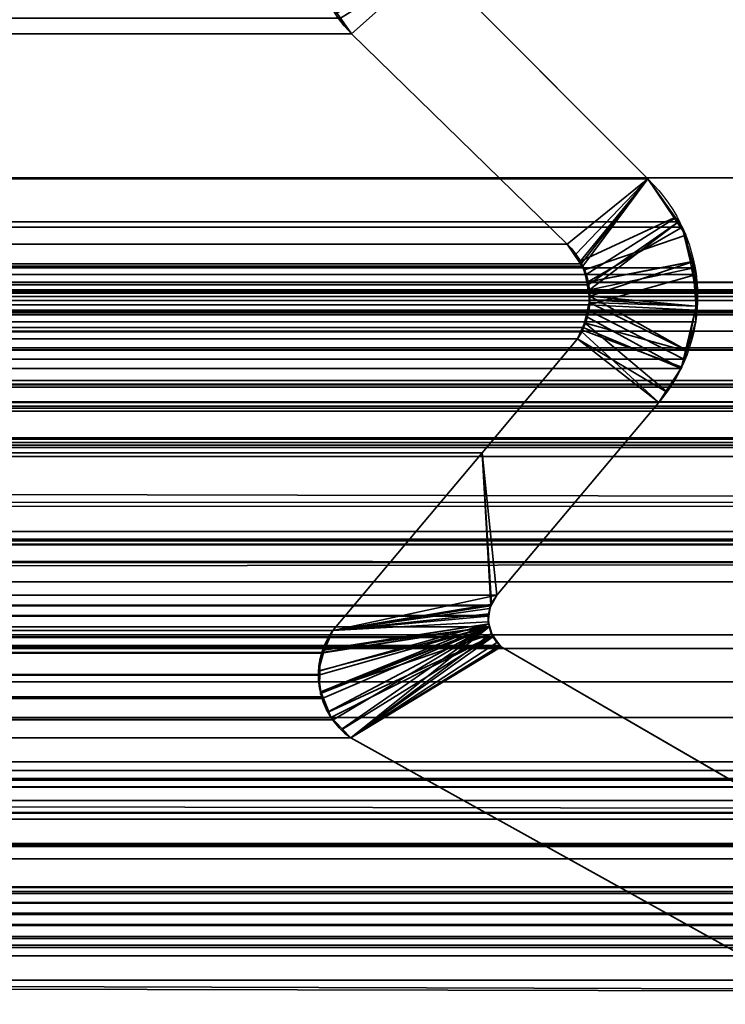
# Model space of a CAD drawing. Header units: millimetres. Extents: x -603 to 3703, y -120 to 193.
# Tile 140 of 256: x 395.31 to 399.39, y -2.14 to 3.56. Entities that reach past the tile are written whole.
import ezdxf

# ---------------------------------------------------------------- set-up
doc = ezdxf.new("R2010")
doc.units = ezdxf.units.MM
doc.layers.add('151', color=7, linetype='Continuous', true_color=0xffffff)

# ---------------------------------------------------------------- blocks, each defined once
blk = doc.blocks.new('UG_SURFACE_001')
at = {"layer": '151', "color": 252, "linetype": 'Continuous', "lineweight": 35}
for points in [[(602.5, -35, 2213.0001), (602.5, 174.4, 2213.0001), (-602.5, 174.4, 2213.0001), (-602.5, -35, 2213.0001)], [(-452.5, -35, 2063), (-452.5, 174.4, 2063), (452.5, 174.4, 2063), (452.5, -35, 2063)]]:
    blk.add_3dface(points, dxfattribs=at)
blk = doc.blocks.new('UG_SURFACE_008')
at = {"layer": '151', "color": 43, "linetype": 'Continuous', "lineweight": 35}
for points in [[(-409, -49, 2017), (409, -49, 2017), (409, 0, 2017), (-409, 0, 2017)], [(-344, 0, 948), (-318, 0, 951.5), (409, 0, 2), (-409, 0, 2)], [(-318, 0, 1186.5), (-344, 0, 1190.0001), (-409, 0, 2017), (409, 0, 2017)], [(-318, 0, 951.5), (-318, 0, 1186.5), (409, 0, 2017), (409, 0, 2)], [(-409, 0, 2), (409, 0, 2), (409, -2), (-409, -2)], [(-409, -47), (-409, -2), (409, -2), (409, -47)]]:
    blk.add_3dface(points, dxfattribs=at)
blk = doc.blocks.new('UG_SURFACE_012')
at = {"layer": '151', "color": 252, "linetype": 'Continuous', "lineweight": 35}
for points in [[(-414, -46.92, 2022.5), (414, -46.92, 2022.5), (414, 14.42, 2022.5), (-414, 14.42, 2022.5)], [(-412.5, -46.92, 2020.9999), (-412.5, 14.42, 2020.9999), (412.5, 14.42, 2020.9999), (412.5, -46.92, 2020.9999)]]:
    blk.add_3dface(points, dxfattribs=at)
blk = doc.blocks.new('UG_SURFACE_067')
at = {"layer": '151', "color": 7, "linetype": 'Continuous', "lineweight": 35}
for points in [[(411.675, 2.6459, 2020.175), (411.6284, 5.9608, 2020.1285), (-411.6284, 5.9608, 2020.1285), (-411.675, 2.6459, 2020.175)], [(-410.7049, 2.0412, 2019.2049), (-410.6224, 4.9715, 2019.1224), (410.6224, 4.9715, 2019.1224), (410.7049, 2.0412, 2019.2049)], [(-397.6937, 3.8936, 2006.1936), (-398.9443, 2.6395, 2007.4444), (398.9443, 2.6395, 2007.4444), (397.6937, 3.8936, 2006.1936)], [(397.6934, 3.8999, 2006.1934), (397.6937, 3.8936, 2006.1936), (397.2289, 3.4787, 2005.729), (397.164, 3.5704, 2005.6641)], [(398.477, 2.2621, 2006.9771), (397.2289, 3.4787, 2005.729), (397.6937, 3.8936, 2006.1936), (398.9443, 2.6395, 2007.4444)], [(397.2289, 3.4787, 2005.729), (-397.2289, 3.4787, 2005.729), (-397.164, 3.5704, 2005.6641), (397.164, 3.5704, 2005.6641)], [(397.2289, 3.4787, 2005.729), (398.477, 2.2621, 2006.9771), (-398.477, 2.2621, 2006.9771), (-397.2289, 3.4787, 2005.729)], [(411.6642, 0.7759, 2020.1643), (-411.675, 2.6459, 2020.175), (-411.6673, 0.3027, 2020.1674)], [(411.6642, 0.7759, 2020.1643), (411.675, 2.6459, 2020.175), (-411.675, 2.6459, 2020.175)], [(398.9443, 2.6395, 2007.4444), (-398.9443, 2.6395, 2007.4444), (-399.12, 2.3919, 2007.6201), (399.12, 2.3919, 2007.6201)], [(398.5572, 2.1489, 2007.0572), (398.477, 2.2621, 2006.9771), (398.9443, 2.6395, 2007.4444)], [(398.9443, 2.6395, 2007.4444), (398.5678, 2.1339, 2007.0679), (398.5572, 2.1489, 2007.0572)], [(398.598, 2.0257, 2007.098), (398.5678, 2.1339, 2007.0679), (398.9443, 2.6395, 2007.4444), (399.12, 2.3919, 2007.6201)], [(-399.2115, 2.1256, 2007.7114), (399.2115, 2.1256, 2007.7114), (399.143, 2.3595, 2007.643)], [(-399.143, 2.3595, 2007.643), (-399.2115, 2.1256, 2007.7114), (399.143, 2.3595, 2007.643)], [(399.143, 2.3595, 2007.643), (399.12, 2.3919, 2007.6201), (-399.12, 2.3919, 2007.6201), (-399.143, 2.3595, 2007.643)], [(399.12, 2.3919, 2007.6201), (398.6056, 1.9984, 2007.1056), (398.598, 2.0257, 2007.098)], [(399.12, 2.3919, 2007.6201), (399.143, 2.3595, 2007.643), (399.2115, 2.1256, 2007.7114), (398.6056, 1.9984, 2007.1056)], [(398.5572, 2.1489, 2007.0572), (-398.5267, 2.2044, 2007.0267), (-398.477, 2.2621, 2006.9771)], [(-398.477, 2.2621, 2006.9771), (398.477, 2.2621, 2006.9771), (398.5572, 2.1489, 2007.0572)], [(398.5572, 2.1489, 2007.0572), (-398.5554, 2.1478, 2007.0553), (-398.5267, 2.2044, 2007.0267)], [(399.2228, 2.0869, 2007.7229), (399.2115, 2.1256, 2007.7114), (-399.2115, 2.1256, 2007.7114), (-399.2228, 2.0869, 2007.7229)], [(-398.5867, 2.086, 2007.0868), (-398.5554, 2.1478, 2007.0553), (398.5572, 2.1489, 2007.0572)], [(398.5572, 2.1489, 2007.0572), (398.5678, 2.1339, 2007.0679), (-398.5867, 2.086, 2007.0868)], [(398.5678, 2.1339, 2007.0679), (398.598, 2.0257, 2007.098), (-398.5867, 2.086, 2007.0868)], [(398.6029, 1.9098, 2007.103), (398.6056, 1.9984, 2007.1056), (399.2115, 2.1256, 2007.7114), (399.2228, 2.0869, 2007.7229)], [(-399.2228, 2.0869, 2007.7229), (399.2209, 1.8806, 2007.7209), (399.2228, 2.0869, 2007.7229)], [(-399.2228, 2.0869, 2007.7229), (-399.2209, 1.8806, 2007.7209), (399.2209, 1.8806, 2007.7209)], [(398.598, 2.0257, 2007.098), (-398.597, 2.0261, 2007.097), (-398.5867, 2.086, 2007.0868)], [(399.2228, 2.0869, 2007.7229), (399.2209, 1.8806, 2007.7209), (398.6029, 1.9098, 2007.103)], [(-410.7011, 1.9593, 2019.201), (-410.7049, 2.0412, 2019.2049), (410.7049, 2.0412, 2019.2049)], [(-410.7011, 1.9593, 2019.201), (410.7049, 2.0412, 2019.2049), (410.7011, 1.9593, 2019.201)], [(-407.8734, 1.997, 2016.3734), (-409.7899, 1.295, 2018.2898), (409.7899, 1.295, 2018.2898), (407.8734, 1.997, 2016.3734)], [(407.7916, 1.9903, 2016.2916), (-407.7916, 1.9903, 2016.2916), (-407.8734, 1.997, 2016.3734), (407.8734, 1.997, 2016.3734)], [(-398.6081, 1.9615, 2007.1082), (-398.597, 2.0261, 2007.097), (398.598, 2.0257, 2007.098)], [(398.598, 2.0257, 2007.098), (398.6056, 1.9984, 2007.1056), (-398.6081, 1.9615, 2007.1082)], [(398.6056, 1.9984, 2007.1056), (398.6029, 1.9098, 2007.103), (-398.6081, 1.9615, 2007.1082)], [(410.7011, 1.9593, 2019.201), (410.6883, 1.8784, 2019.1882), (-410.6883, 1.8784, 2019.1882), (-410.7011, 1.9593, 2019.201)], [(407.6661, 1.9799, 2016.166), (-407.6661, 1.9799, 2016.166), (-407.7916, 1.9903, 2016.2916), (407.7916, 1.9903, 2016.2916)], [(-407.6552, 1.979, 2016.1552), (-407.6661, 1.9799, 2016.166), (407.6661, 1.9799, 2016.166)], [(-407.6552, 1.979, 2016.1552), (407.6661, 1.9799, 2016.166), (407.6552, 1.979, 2016.1552)], [(407.6552, 1.979, 2016.1552), (-407.5896, 1.9354, 2016.0897), (-407.6552, 1.979, 2016.1552)], [(407.6552, 1.979, 2016.1552), (407.5896, 1.9354, 2016.0897), (-407.5896, 1.9354, 2016.0897)], [(398.6029, 1.9098, 2007.103), (-398.6021, 1.9106, 2007.102), (-398.6081, 1.9615, 2007.1082)], [(-407.4977, 1.8741, 2015.9976), (-407.5896, 1.9354, 2016.0897), (407.5896, 1.9354, 2016.0897)], [(-407.4977, 1.8741, 2015.9976), (407.5896, 1.9354, 2016.0897), (407.4977, 1.8741, 2015.9976)], [(-398.6021, 1.9106, 2007.102), (398.6029, 1.9098, 2007.103), (398.6019, 1.8769, 2007.102)], [(-398.5938, 1.8397, 2007.0937), (-398.6021, 1.9106, 2007.102), (398.6019, 1.8769, 2007.102)], [(399.2209, 1.8806, 2007.7209), (398.6019, 1.8769, 2007.102), (398.6029, 1.9098, 2007.103)], [(-410.6883, 1.8784, 2019.1882), (410.6883, 1.8784, 2019.1882), (410.6792, 1.8545, 2019.1791)], [(410.6792, 1.8545, 2019.1791), (-410.6801, 1.8536, 2019.1801), (-410.6883, 1.8784, 2019.1882)], [(-410.6357, 1.7194, 2019.1357), (-410.6801, 1.8536, 2019.1801), (410.6792, 1.8545, 2019.1791)], [(-410.6357, 1.7194, 2019.1357), (410.6792, 1.8545, 2019.1791), (410.6052, 1.66, 2019.1052)], [(407.4977, 1.8741, 2015.9976), (-407.4921, 1.8656, 2015.9922), (-407.4977, 1.8741, 2015.9976)], [(407.4977, 1.8741, 2015.9976), (407.4921, 1.8656, 2015.9922), (-407.4921, 1.8656, 2015.9922)], [(407.4214, 1.7573, 2015.9214), (-407.4214, 1.7573, 2015.9214), (-407.4921, 1.8656, 2015.9922), (407.4921, 1.8656, 2015.9922)], [(399.2203, 1.8123, 2007.7202), (-399.2209, 1.8806, 2007.7209), (-399.2203, 1.8123, 2007.7202)], [(399.2203, 1.8123, 2007.7202), (399.2209, 1.8806, 2007.7209), (-399.2209, 1.8806, 2007.7209)], [(-398.5679, 1.7819, 2007.0679), (-398.5938, 1.8397, 2007.0937), (398.6019, 1.8769, 2007.102)], [(398.6019, 1.8769, 2007.102), (398.5696, 1.7798, 2007.0696), (-398.5679, 1.7819, 2007.0679)], [(398.5696, 1.7798, 2007.0696), (398.6019, 1.8769, 2007.102), (399.1526, 1.596, 2007.6525), (399.1357, 1.542, 2007.6358)], [(399.2209, 1.8806, 2007.7209), (399.2203, 1.8123, 2007.7202), (399.1526, 1.596, 2007.6525), (398.6019, 1.8769, 2007.102)], [(-399.2203, 1.8123, 2007.7202), (-399.1526, 1.596, 2007.6525), (399.1526, 1.596, 2007.6525), (399.2203, 1.8123, 2007.7202)], [(-398.5679, 1.7819, 2007.0679), (398.561, 1.754, 2007.061), (398.5372, 1.7131, 2007.0372)], [(-398.5679, 1.7819, 2007.0679), (398.5696, 1.7798, 2007.0696), (398.561, 1.754, 2007.061)], [(398.5372, 1.7131, 2007.0372), (-398.5372, 1.7131, 2007.0372), (-398.5679, 1.7819, 2007.0679)], [(399.1357, 1.542, 2007.6358), (399.0073, 1.345, 2007.5073), (398.561, 1.754, 2007.061), (398.5696, 1.7798, 2007.0696)], [(-410.6357, 1.7194, 2019.1357), (410.6052, 1.66, 2019.1052), (410.5961, 1.6497, 2019.0961)], [(410.5961, 1.6497, 2019.0961), (-410.5915, 1.6556, 2019.0914), (-410.6357, 1.7194, 2019.1357)], [(-407.4214, 1.7573, 2015.9214), (407.4214, 1.7573, 2015.9214), (407.1691, 1.4475, 2015.6691)], [(-407.1691, 1.4475, 2015.6691), (-407.4214, 1.7573, 2015.9214), (407.1691, 1.4475, 2015.6691)], [(398.5372, 1.7131, 2007.0372), (397.985, 1.0529, 2006.485), (-397.985, 1.0529, 2006.485), (-398.5372, 1.7131, 2007.0372)], [(397.985, 1.0529, 2006.485), (398.5372, 1.7131, 2007.0372), (399.0073, 1.345, 2007.5073), (398.0689, 0.2303, 2006.5689)], [(398.5372, 1.7131, 2007.0372), (398.561, 1.754, 2007.061), (399.0073, 1.345, 2007.5073)], [(-410.4856, 1.5029, 2018.9855), (-410.5915, 1.6556, 2019.0914), (410.5961, 1.6497, 2019.0961)], [(-410.4422, 1.4746, 2018.9421), (-410.4856, 1.5029, 2018.9855), (410.5961, 1.6497, 2019.0961)], [(410.5961, 1.6497, 2019.0961), (410.441, 1.4726, 2018.9409), (-410.4422, 1.4746, 2018.9421)], [(399.1526, 1.596, 2007.6525), (-399.1526, 1.596, 2007.6525), (-399.1357, 1.542, 2007.6358)], [(399.1357, 1.542, 2007.6358), (399.1526, 1.596, 2007.6525), (-399.1357, 1.542, 2007.6358)], [(-399.1357, 1.542, 2007.6358), (-399.0073, 1.345, 2007.5073), (399.0073, 1.345, 2007.5073), (399.1357, 1.542, 2007.6358)], [(-410.4422, 1.4746, 2018.9421), (410.4071, 1.4339, 2018.9071), (410.2471, 1.3465, 2018.7471)], [(-410.4422, 1.4746, 2018.9421), (410.441, 1.4726, 2018.9409), (410.4071, 1.4339, 2018.9071)], [(410.2471, 1.3465, 2018.7471), (-410.2465, 1.3476, 2018.7464), (-410.4422, 1.4746, 2018.9421)], [(407.1691, 1.4475, 2015.6691), (406.7531, 1.1411, 2015.2531), (-406.7531, 1.1411, 2015.2531), (-407.1691, 1.4475, 2015.6691)], [(-410.2465, 1.3476, 2018.7464), (410.2471, 1.3465, 2018.7471), (410.2048, 1.3234, 2018.7049)], [(-410.2153, 1.3273, 2018.7154), (-410.2465, 1.3476, 2018.7464), (410.2048, 1.3234, 2018.7049)], [(-410.2153, 1.3273, 2018.7154), (410.2048, 1.3234, 2018.7049), (410.029, 1.3114, 2018.5289)], [(410.029, 1.3114, 2018.5289), (-410.0288, 1.3132, 2018.5287), (-410.2153, 1.3273, 2018.7154)], [(-410.0288, 1.3132, 2018.5287), (410.029, 1.3114, 2018.5289), (409.7899, 1.295, 2018.2898)], [(409.7899, 1.295, 2018.2898), (-409.7899, 1.295, 2018.2898), (-410.0288, 1.3132, 2018.5287)], [(-399.0073, 1.345, 2007.5073), (-398.0689, 0.2303, 2006.5689), (398.0689, 0.2303, 2006.5689), (399.0073, 1.345, 2007.5073)], [(405.0958, -0.0797, 2013.5958), (-405.0958, -0.0797, 2013.5958), (-406.7531, 1.1411, 2015.2531), (406.7531, 1.1411, 2015.2531)], [(408.0515, 1.1329, 2016.5515), (409.5084, 0.5991, 2018.0085), (-409.5084, 0.5991, 2018.0085), (-408.0515, 1.1329, 2016.5515)], [(-408.0515, 1.1329, 2016.5515), (-408.0036, 1.1273, 2016.5036), (408.0031, 1.136, 2016.5031)], [(408.0031, 1.136, 2016.5031), (408.0515, 1.1329, 2016.5515), (-408.0515, 1.1329, 2016.5515)], [(408.0004, 1.1362, 2016.5005), (-408.0036, 1.1273, 2016.5036), (-407.9307, 1.1188, 2016.4306)], [(408.0004, 1.1362, 2016.5005), (408.0031, 1.136, 2016.5031), (-408.0036, 1.1273, 2016.5036)], [(-407.9307, 1.1188, 2016.4306), (407.9318, 1.1141, 2016.4318), (408.0004, 1.1362, 2016.5005)], [(407.8799, 1.0973, 2016.3798), (-407.9307, 1.1188, 2016.4306), (-407.917, 1.1172, 2016.417)], [(407.8799, 1.0973, 2016.3798), (407.9318, 1.1141, 2016.4318), (-407.9307, 1.1188, 2016.4306)], [(-407.917, 1.1172, 2016.417), (407.8673, 1.085, 2016.3672), (407.8799, 1.0973, 2016.3798)], [(-407.917, 1.1172, 2016.417), (-407.8681, 1.082, 2016.3682), (407.8673, 1.085, 2016.3672)], [(407.8673, 1.085, 2016.3672), (-407.8681, 1.082, 2016.3682), (-407.8325, 1.0564, 2016.3326)], [(-407.8325, 1.0564, 2016.3326), (407.8143, 1.0331, 2016.3143), (407.8673, 1.085, 2016.3672)], [(-407.8325, 1.0564, 2016.3326), (-407.8143, 1.0331, 2016.3143), (407.8143, 1.0331, 2016.3143)], [(-407.8143, 1.0331, 2016.3143), (-407.1002, 0.448, 2015.6002), (407.118, 0.4178, 2015.6178)], [(407.118, 0.4178, 2015.6178), (407.5694, 0.7409, 2016.0694), (-407.8143, 1.0331, 2016.3143)], [(407.5694, 0.7409, 2016.0694), (407.8143, 1.0331, 2016.3143), (-407.8143, 1.0331, 2016.3143)], [(397.985, 1.0529, 2006.485), (397.1192, 0.025, 2005.6193), (-397.1192, 0.025, 2005.6193), (-397.985, 1.0529, 2006.485)], [(398.0348, 0.1722, 2006.5348), (398.0323, 0.1679, 2006.5322), (397.1192, 0.025, 2005.6193), (397.985, 1.0529, 2006.485)], [(397.985, 1.0529, 2006.485), (398.0689, 0.2303, 2006.5689), (398.0348, 0.1722, 2006.5348)], [(-411.6673, 0.3027, 2020.1674), (411.6944, 0.3073, 2020.1945), (411.6642, 0.7759, 2020.1643)], [(-409.8616, 0.5215, 2018.3616), (409.5084, 0.5991, 2018.0085), (409.8616, 0.5215, 2018.3616)], [(-409.8616, 0.5215, 2018.3616), (-409.5084, 0.5991, 2018.0085), (409.5084, 0.5991, 2018.0085)], [(410.7493, -1.0249, 2019.2492), (-410.7823, -1.2143, 2019.2823), (-410.6925, 0.5499, 2019.1925)], [(410.6925, 0.5499, 2019.1925), (-410.6925, 0.5499, 2019.1925), (-410.6875, 0.5517, 2019.1875), (410.6875, 0.5517, 2019.1875)], [(-410.6925, 0.5499, 2019.1925), (410.6925, 0.5499, 2019.1925), (410.7493, -1.0249, 2019.2492)], [(410.6875, 0.5517, 2019.1875), (-410.6875, 0.5517, 2019.1875), (-410.6807, 0.5541, 2019.1808)], [(410.6807, 0.5541, 2019.1808), (410.6875, 0.5517, 2019.1875), (-410.6807, 0.5541, 2019.1808)], [(410.6767, 0.5539, 2019.1767), (-410.6767, 0.5539, 2019.1767), (-410.6524, 0.5522, 2019.1524), (410.6524, 0.5522, 2019.1524)], [(410.6524, 0.5522, 2019.1524), (-410.6524, 0.5522, 2019.1524), (-410.5951, 0.5484, 2019.0952), (410.5951, 0.5484, 2019.0952)], [(410.5951, 0.5484, 2019.0952), (-410.5951, 0.5484, 2019.0952), (-410.5318, 0.5441, 2019.0318)], [(410.5318, 0.5441, 2019.0318), (410.5951, 0.5484, 2019.0952), (-410.5318, 0.5441, 2019.0318)], [(-410.5318, 0.5441, 2019.0318), (-409.9793, 0.5255, 2018.4793), (409.9793, 0.5255, 2018.4793), (410.5318, 0.5441, 2019.0318)], [(409.8616, 0.5215, 2018.3616), (-409.9793, 0.5255, 2018.4793), (-409.8616, 0.5215, 2018.3616)], [(409.8616, 0.5215, 2018.3616), (409.9793, 0.5255, 2018.4793), (-409.9793, 0.5255, 2018.4793)], [(407.118, 0.4178, 2015.6178), (-407.1002, 0.448, 2015.6002), (-405.5548, -0.8182, 2014.0548)], [(407.118, 0.4178, 2015.6178), (-405.5548, -0.8182, 2014.0548), (-405.3918, -0.8518, 2013.8917)], [(-405.3918, -0.8518, 2013.8917), (405.373, -0.8311, 2013.8731), (407.118, 0.4178, 2015.6178)], [(411.8484, -2.085, 2020.3483), (411.6944, 0.3073, 2020.1945), (-411.6673, 0.3027, 2020.1674)], [(411.8484, -2.085, 2020.3483), (-411.6673, 0.3027, 2020.1674), (-411.6649, -0.4257, 2020.165)], [(398.0689, 0.2303, 2006.5689), (-398.0689, 0.2303, 2006.5689), (-398.0348, 0.1722, 2006.5348), (398.0348, 0.1722, 2006.5348)], [(398.0323, 0.1679, 2006.5322), (-398.0348, 0.1722, 2006.5348), (-398.0323, 0.1679, 2006.5322)], [(398.0323, 0.1679, 2006.5322), (398.0348, 0.1722, 2006.5348), (-398.0348, 0.1722, 2006.5348)], [(-398.0323, 0.1679, 2006.5322), (398.0201, 0.1112, 2006.52), (398.0323, 0.1679, 2006.5322)], [(-398.0323, 0.1679, 2006.5322), (-398.0201, 0.1112, 2006.52), (398.0201, 0.1112, 2006.52)], [(398.0323, 0.1679, 2006.5322), (398.0201, 0.1112, 2006.52), (398.0193, 0.1078, 2006.5193), (397.1192, 0.025, 2005.6193)], [(398.0243, 0.0464, 2006.5243), (-398.0193, 0.1078, 2006.5193), (-398.024, 0.0471, 2006.5241)], [(398.024, 0.0471, 2006.5241), (-398.0201, 0.1112, 2006.52), (-398.0193, 0.1078, 2006.5193)], [(398.024, 0.0471, 2006.5241), (398.0193, 0.1078, 2006.5193), (-398.0201, 0.1112, 2006.52)], [(398.0193, 0.1078, 2006.5193), (398.0201, 0.1112, 2006.52), (-398.0201, 0.1112, 2006.52)], [(-398.0193, 0.1078, 2006.5193), (398.0243, 0.0464, 2006.5243), (398.024, 0.0471, 2006.5241)], [(397.0568, -0.1026, 2005.5568), (397.1192, 0.025, 2005.6193), (398.0193, 0.1078, 2006.5193), (398.024, 0.0471, 2006.5241)], [(398.0469, -0.012, 2006.547), (-398.0243, 0.0464, 2006.5243), (-398.0469, -0.012, 2006.547)], [(-398.024, 0.0471, 2006.5241), (-398.0243, 0.0464, 2006.5243), (398.0243, 0.0464, 2006.5243)], [(398.0469, -0.012, 2006.547), (398.0243, 0.0464, 2006.5243), (-398.0243, 0.0464, 2006.5243)], [(-397.0621, -0.0846, 2005.5621), (-397.1192, 0.025, 2005.6193), (397.1192, 0.025, 2005.6193)], [(-397.0621, -0.0846, 2005.5621), (397.1192, 0.025, 2005.6193), (397.0568, -0.1026, 2005.5568)], [(398.024, 0.0471, 2006.5241), (397.0371, -0.234, 2005.537), (397.0366, -0.2303, 2005.5366), (397.0551, -0.106, 2005.5552)], [(398.024, 0.0471, 2006.5241), (397.059, -0.3684, 2005.559), (397.0543, -0.3584, 2005.5544), (397.0371, -0.234, 2005.537)], [(397.0551, -0.106, 2005.5552), (397.0568, -0.1026, 2005.5568), (398.024, 0.0471, 2006.5241)], [(397.1219, -0.4919, 2005.6219), (397.1108, -0.4805, 2005.6109), (397.059, -0.3684, 2005.559), (398.024, 0.0471, 2006.5241)], [(398.024, 0.0471, 2006.5241), (398.0243, 0.0464, 2006.5243), (397.2236, -0.597, 2005.7235), (397.1219, -0.4919, 2005.6219)], [(398.0243, 0.0464, 2006.5243), (398.0469, -0.012, 2006.547), (397.2236, -0.597, 2005.7235)], [(398.0492, -0.0148, 2006.5494), (-398.0492, -0.0148, 2006.5494), (-398.0889, -0.0623, 2006.5889), (398.0889, -0.0623, 2006.5889)], [(-398.0469, -0.012, 2006.547), (-398.0492, -0.0148, 2006.5494), (398.0492, -0.0148, 2006.5494)], [(-398.0469, -0.012, 2006.547), (398.0492, -0.0148, 2006.5494), (398.0469, -0.012, 2006.547)], [(397.2236, -0.597, 2005.7235), (398.0469, -0.012, 2006.547), (398.0492, -0.0148, 2006.5494), (398.0889, -0.0623, 2006.5889)], [(-405.0958, -0.0797, 2013.5958), (405.0958, -0.0797, 2013.5958), (404.8343, -0.2724, 2013.3343)], [(-404.8343, -0.2724, 2013.3343), (-405.0958, -0.0797, 2013.5958), (404.8343, -0.2724, 2013.3343)], [(-398.0944, -0.0688, 2006.5944), (-400.2098, -1.2961, 2008.7097), (400.2098, -1.2961, 2008.7097), (398.0944, -0.0688, 2006.5944)], [(398.0889, -0.0623, 2006.5889), (-398.0889, -0.0623, 2006.5889), (-398.0944, -0.0688, 2006.5944), (398.0944, -0.0688, 2006.5944)], [(397.0568, -0.1026, 2005.5568), (-397.0585, -0.103, 2005.5585), (-397.0621, -0.0846, 2005.5621)], [(-397.0371, -0.2125, 2005.537), (-397.0585, -0.103, 2005.5585), (397.0568, -0.1026, 2005.5568)], [(397.0551, -0.106, 2005.5552), (-397.0391, -0.2336, 2005.5392), (-397.0371, -0.2125, 2005.537)], [(397.0551, -0.106, 2005.5552), (397.0366, -0.2303, 2005.5366), (-397.0391, -0.2336, 2005.5392)], [(-397.0371, -0.2125, 2005.537), (397.0568, -0.1026, 2005.5568), (397.0551, -0.106, 2005.5552)], [(398.0889, -0.0623, 2006.5889), (398.0944, -0.0688, 2006.5944), (397.2236, -0.597, 2005.7235)], [(398.0944, -0.0688, 2006.5944), (400.2098, -1.2961, 2008.7097), (404.6005, -4.6975, 2013.1006), (397.2236, -0.597, 2005.7235)], [(404.8343, -0.2724, 2013.3343), (403.1761, -0.4788, 2011.6761), (-403.1761, -0.4788, 2011.6761), (-404.8343, -0.2724, 2013.3343)], [(-397.0491, -0.3388, 2005.5492), (-397.0391, -0.2336, 2005.5392), (397.0371, -0.234, 2005.537)], [(-397.0491, -0.3388, 2005.5492), (397.0371, -0.234, 2005.537), (397.0543, -0.3584, 2005.5544)], [(397.0366, -0.2303, 2005.5366), (397.0371, -0.234, 2005.537), (-397.0391, -0.2336, 2005.5392)], [(397.0543, -0.3584, 2005.5544), (-397.0609, -0.3669, 2005.5609), (-397.0491, -0.3388, 2005.5492)], [(-397.1033, -0.4686, 2005.6033), (-397.0609, -0.3669, 2005.5609), (397.059, -0.3684, 2005.559)], [(-397.1033, -0.4686, 2005.6033), (397.059, -0.3684, 2005.559), (397.1108, -0.4805, 2005.6109)], [(397.0543, -0.3584, 2005.5544), (397.059, -0.3684, 2005.559), (-397.0609, -0.3669, 2005.5609)], [(-411.6649, -0.4257, 2020.165), (-411.875, -2.1926, 2020.375), (411.9011, -2.2235, 2020.4012)], [(-411.6649, -0.4257, 2020.165), (411.9011, -2.2235, 2020.4012), (411.8484, -2.085, 2020.3483)], [(401.1124, -0.7357, 2009.6123), (-401.1124, -0.7357, 2009.6123), (-403.1761, -0.4788, 2011.6761), (403.1761, -0.4788, 2011.6761)], [(-397.2236, -0.597, 2005.7235), (-397.1231, -0.4898, 2005.6231), (397.1219, -0.4919, 2005.6219)], [(397.1219, -0.4919, 2005.6219), (397.2236, -0.597, 2005.7235), (-397.2236, -0.597, 2005.7235)], [(397.1108, -0.4805, 2005.6109), (-397.1231, -0.4898, 2005.6231), (-397.1033, -0.4686, 2005.6033)], [(397.1108, -0.4805, 2005.6109), (397.1219, -0.4919, 2005.6219), (-397.1231, -0.4898, 2005.6231)], [(397.2236, -0.597, 2005.7235), (404.6005, -4.6975, 2013.1006), (-404.6005, -4.6975, 2013.1006), (-397.2236, -0.597, 2005.7235)], [(-400.8717, -0.7752, 2009.3718), (-401.1124, -0.7357, 2009.6123), (401.1124, -0.7357, 2009.6123)], [(401.1124, -0.7357, 2009.6123), (400.8734, -0.7859, 2009.3734), (-400.8717, -0.7752, 2009.3718)], [(-400.6837, -0.8061, 2009.1836), (-400.8717, -0.7752, 2009.3718), (400.8734, -0.7859, 2009.3734)], [(-400.6837, -0.8061, 2009.1836), (400.8734, -0.7859, 2009.3734), (400.6126, -0.8407, 2009.1126)], [(405.0894, -1.0341, 2013.5894), (405.373, -0.8311, 2013.8731), (-405.3918, -0.8518, 2013.8917)], [(-405.3918, -0.8518, 2013.8917), (-403.3574, -1.2716, 2011.8573), (403.3659, -1.2227, 2011.8659)], [(403.3659, -1.2227, 2011.8659), (405.0894, -1.0341, 2013.5894), (-405.3918, -0.8518, 2013.8917)], [(400.6126, -0.8407, 2009.1126), (-400.6174, -0.8549, 2009.1174), (-400.6837, -0.8061, 2009.1836)], [(400.6126, -0.8407, 2009.1126), (400.6123, -0.841, 2009.1124), (-400.6174, -0.8549, 2009.1174)], [(-400.6174, -0.8549, 2009.1174), (400.6123, -0.841, 2009.1124), (400.5556, -0.8808, 2009.0556)], [(400.5556, -0.8808, 2009.0556), (-400.5614, -0.8961, 2009.0613), (-400.6174, -0.8549, 2009.1174)], [(-400.3627, -1.0424, 2008.8627), (-400.5614, -0.8961, 2009.0613), (400.5556, -0.8808, 2009.0556)], [(-400.3627, -1.0424, 2008.8627), (400.5556, -0.8808, 2009.0556), (400.4447, -0.9589, 2008.9447)], [(400.4447, -0.9589, 2008.9447), (-400.3545, -1.056, 2008.8546), (-400.3627, -1.0424, 2008.8627)], [(400.4447, -0.9589, 2008.9447), (400.3613, -1.067, 2008.8613), (-400.3545, -1.056, 2008.8546)], [(410.7493, -1.0249, 2019.2492), (410.7903, -1.2084, 2019.2902), (-410.7823, -1.2143, 2019.2823)], [(-400.3545, -1.056, 2008.8546), (400.3613, -1.067, 2008.8613), (400.2455, -1.217, 2008.7454)], [(400.2455, -1.217, 2008.7454), (-400.2098, -1.2961, 2008.7097), (-400.3545, -1.056, 2008.8546)], [(-410.7858, -1.283, 2019.2859), (410.7903, -1.2084, 2019.2902), (411.255, -3.2885, 2019.7549)], [(-410.7858, -1.283, 2019.2859), (-410.7823, -1.2143, 2019.2823), (410.7903, -1.2084, 2019.2902)], [(403.3659, -1.2227, 2011.8659), (-403.3574, -1.2716, 2011.8573), (-401.9908, -1.5536, 2010.4909)], [(403.3659, -1.2227, 2011.8659), (-401.9908, -1.5536, 2010.4909), (-401.2144, -1.4582, 2009.7144)], [(-401.2144, -1.4582, 2009.7144), (401.2144, -1.4582, 2009.7144), (403.3659, -1.2227, 2011.8659)], [(400.2455, -1.217, 2008.7454), (400.2098, -1.2961, 2008.7097), (-400.2098, -1.2961, 2008.7097)], [(411.255, -3.2885, 2019.7549), (-411.3236, -3.4661, 2019.8236), (-410.7858, -1.283, 2019.2859)], [(-401.2144, -1.4582, 2009.7144), (-401.2074, -1.4629, 2009.7075), (401.2071, -1.4622, 2009.707)], [(401.2071, -1.4622, 2009.707), (401.2144, -1.4582, 2009.7144), (-401.2144, -1.4582, 2009.7144)], [(401.1625, -1.4864, 2009.6624), (401.2071, -1.4622, 2009.707), (-401.2074, -1.4629, 2009.7075)], [(401.1625, -1.4864, 2009.6624), (-401.2074, -1.4629, 2009.7075), (-401.1528, -1.4997, 2009.6529)], [(-401.1528, -1.4997, 2009.6529), (401.1525, -1.4975, 2009.6524), (401.1625, -1.4864, 2009.6624)], [(401.1525, -1.4975, 2009.6524), (-401.1528, -1.4997, 2009.6529), (-401.131, -1.5143, 2009.6309)], [(-401.131, -1.5143, 2009.6309), (401.1059, -1.549, 2009.6059), (401.1525, -1.4975, 2009.6524)], [(-401.131, -1.5143, 2009.6309), (-401.1072, -1.5504, 2009.6071), (401.1059, -1.549, 2009.6059)], [(401.1019, -1.5535, 2009.6018), (401.1059, -1.549, 2009.6059), (-401.1072, -1.5504, 2009.6071)], [(401.1019, -1.5535, 2009.6018), (-401.1072, -1.5504, 2009.6071), (-401.0907, -1.5754, 2009.5906)], [(-401.0907, -1.5754, 2009.5906), (401.0792, -1.6116, 2009.5792), (401.1019, -1.5535, 2009.6018)], [(-401.0907, -1.5754, 2009.5906), (-401.0804, -1.612, 2009.5804), (401.0792, -1.6116, 2009.5792)], [(401.0763, -1.6191, 2009.5763), (401.0792, -1.6116, 2009.5792), (-401.0804, -1.612, 2009.5804)], [(401.0763, -1.6191, 2009.5763), (-401.0804, -1.612, 2009.5804), (-401.0729, -1.639, 2009.5727)], [(-401.0729, -1.639, 2009.5727), (-401.0736, -1.6767, 2009.5737), (401.0722, -1.6769, 2009.5723)], [(-401.0729, -1.639, 2009.5727), (401.0722, -1.6769, 2009.5723), (401.0763, -1.6191, 2009.5763)], [(-401.0742, -1.7028, 2009.5742), (-401.0859, -1.7456, 2009.5859), (401.0859, -1.7456, 2009.5859)], [(401.0718, -1.6826, 2009.5718), (-401.0736, -1.6767, 2009.5737), (-401.0742, -1.7028, 2009.5742)], [(-401.0742, -1.7028, 2009.5742), (401.0859, -1.7456, 2009.5859), (401.0718, -1.6826, 2009.5718)], [(401.0718, -1.6826, 2009.5718), (401.0722, -1.6769, 2009.5723), (-401.0736, -1.6767, 2009.5737)], [(401.1139, -1.7971, 2009.614), (-401.0928, -1.7573, 2009.5928), (-401.124, -1.8099, 2009.624)], [(-401.0859, -1.7456, 2009.5859), (-401.0928, -1.7573, 2009.5928), (401.0925, -1.7578, 2009.5925)], [(401.1139, -1.7971, 2009.614), (401.0925, -1.7578, 2009.5925), (-401.0928, -1.7573, 2009.5928)], [(401.0925, -1.7578, 2009.5925), (401.0859, -1.7456, 2009.5859), (-401.0859, -1.7456, 2009.5859)], [(-401.1276, -1.8129, 2009.6276), (-401.1818, -1.8582, 2009.6817), (401.1825, -1.8586, 2009.6824)], [(-401.124, -1.8099, 2009.624), (-401.1276, -1.8129, 2009.6276), (401.1287, -1.8104, 2009.6288)], [(401.1825, -1.8586, 2009.6824), (401.1287, -1.8104, 2009.6288), (-401.1276, -1.8129, 2009.6276)], [(-401.124, -1.8099, 2009.624), (401.1287, -1.8104, 2009.6288), (401.1139, -1.7971, 2009.614)], [(404.9683, -4.0486, 2013.4683), (401.1825, -1.8586, 2009.6824), (-401.1825, -1.8586, 2009.6824), (-404.9683, -4.0486, 2013.4683)], [(-401.1818, -1.8582, 2009.6817), (-401.1825, -1.8586, 2009.6824), (401.1825, -1.8586, 2009.6824)]]:
    blk.add_3dface(points, dxfattribs=at)
blk = doc.blocks.new('UG_SURFACE_068')
at = {"layer": '151', "color": 7, "linetype": 'Continuous', "lineweight": 35}
for points in [[(397.1404, 3.6037, 2005.6405), (397.2289, 3.4787, 2005.729), (397.6937, 3.8936, 2006.1936), (397.6931, 3.9053, 2006.1932)], [(397.2289, 3.4787, -7), (397.1435, 3.6017, -7), (397.6937, 3.8936, -7)], [(397.6937, 3.8936, -7), (398.9443, 2.6395, -7), (398.477, 2.2621, -7), (397.2289, 3.4787, -7)], [(398.9443, 2.6395, 2007.4444), (397.6937, 3.8936, 2006.1936), (397.2289, 3.4787, 2005.729), (398.477, 2.2621, 2006.9771)], [(397.6937, 3.8936, 2006.1936), (398.9443, 2.6395, 2007.4444), (398.9443, 2.6395, -7), (397.6937, 3.8936, -7)], [(397.2289, 3.4787, -7), (397.2289, 3.4787, 2005.729), (397.1404, 3.6037, 2005.6405)], [(397.1404, 3.6037, 2005.6405), (397.1435, 3.6017, -7), (397.2289, 3.4787, -7)], [(397.2289, 3.4787, -7), (398.477, 2.2621, -7), (398.477, 2.2621, 2006.9771), (397.2289, 3.4787, 2005.729)], [(398.5462, 2.1587, -7), (398.477, 2.2621, -7), (398.9443, 2.6395, -7), (399.0958, 2.4137, -7)], [(398.477, 2.2621, 2006.9771), (398.5267, 2.2044, 2007.0267), (398.9443, 2.6395, 2007.4444)], [(398.9443, 2.6395, 2007.4444), (398.5267, 2.2044, 2007.0267), (398.5494, 2.1596, 2007.0493)], [(398.5494, 2.1596, 2007.0493), (398.5867, 2.086, 2007.0868), (399.104, 2.4145, 2007.6041), (398.9443, 2.6395, 2007.4444)], [(399.0958, 2.4137, -7), (398.9443, 2.6395, -7), (398.9443, 2.6395, 2007.4444)], [(398.9443, 2.6395, 2007.4444), (399.104, 2.4145, 2007.6041), (399.0958, 2.4137, -7)], [(399.0958, 2.4137, -7), (399.1629, 2.3136, -7), (398.5769, 2.1129, -7), (398.5462, 2.1587, -7)], [(399.143, 2.3595, 2007.643), (399.104, 2.4145, 2007.6041), (398.5867, 2.086, 2007.0868), (398.5942, 2.0424, 2007.0941)], [(399.1629, 2.3136, -7), (399.0958, 2.4137, -7), (399.104, 2.4145, 2007.6041)], [(399.104, 2.4145, 2007.6041), (399.143, 2.3595, 2007.643), (399.1629, 2.3136, -7)], [(398.5942, 2.0424, 2007.0941), (399.2016, 2.1593, 2007.7016), (399.143, 2.3595, 2007.643)], [(399.1904, 2.1604, -7), (399.1629, 2.3136, -7), (399.143, 2.3595, 2007.643)], [(399.143, 2.3595, 2007.643), (399.2016, 2.1593, 2007.7016), (399.1904, 2.1604, -7)], [(398.5897, 2.0422, -7), (398.5769, 2.1129, -7), (399.1629, 2.3136, -7), (399.1904, 2.1604, -7)], [(398.5462, 2.1587, -7), (398.5267, 2.2044, 2007.0267), (398.477, 2.2621, 2006.9771)], [(398.477, 2.2621, 2006.9771), (398.477, 2.2621, -7), (398.5462, 2.1587, -7)], [(398.5462, 2.1587, -7), (398.5494, 2.1596, 2007.0493), (398.5267, 2.2044, 2007.0267)], [(398.5494, 2.1596, 2007.0493), (398.5462, 2.1587, -7), (398.5769, 2.1129, -7)], [(398.5769, 2.1129, -7), (398.5867, 2.086, 2007.0868), (398.5494, 2.1596, 2007.0493)], [(398.5867, 2.086, 2007.0868), (398.5769, 2.1129, -7), (398.5897, 2.0422, -7)], [(399.1904, 2.1604, -7), (399.2312, 1.9331, -7), (398.6081, 1.9401, -7), (398.5897, 2.0422, -7)], [(398.5942, 2.0424, 2007.0941), (398.6081, 1.9615, 2007.1082), (399.2016, 2.1593, 2007.7016)], [(398.6081, 1.9615, 2007.1082), (399.2211, 1.902, 2007.7212), (399.2228, 2.0869, 2007.7229), (399.2016, 2.1593, 2007.7016)], [(399.2312, 1.9331, -7), (399.1904, 2.1604, -7), (399.2016, 2.1593, 2007.7016)], [(399.2241, 1.9032, -7), (399.2312, 1.9331, -7), (399.2016, 2.1593, 2007.7016)], [(399.2016, 2.1593, 2007.7016), (399.2228, 2.0869, 2007.7229), (399.2241, 1.9032, -7)], [(398.5897, 2.0422, -7), (398.5942, 2.0424, 2007.0941), (398.5867, 2.086, 2007.0868)], [(399.2228, 2.0869, 2007.7229), (399.2211, 1.902, 2007.7212), (399.2241, 1.9032, -7)], [(398.5942, 2.0424, 2007.0941), (398.5897, 2.0422, -7), (398.6081, 1.9401, -7)], [(398.6081, 1.9401, -7), (398.6081, 1.9615, 2007.1082), (398.5942, 2.0424, 2007.0941)], [(398.6081, 1.9401, -7), (398.6038, 1.9247, 2007.1037), (398.6081, 1.9615, 2007.1082)], [(399.1682, 1.6459, 2007.6683), (398.6081, 1.9615, 2007.1082), (398.6038, 1.9247, 2007.1037)], [(398.6081, 1.9401, -7), (398.6044, 1.9246, -7), (398.6038, 1.9247, 2007.1037)], [(398.6044, 1.9246, -7), (398.6081, 1.9401, -7), (399.2241, 1.9032, -7)], [(399.1682, 1.6459, 2007.6683), (399.2203, 1.8123, 2007.7202), (399.2211, 1.902, 2007.7212), (398.6081, 1.9615, 2007.1082)], [(398.6081, 1.9401, -7), (399.2312, 1.9331, -7), (399.2241, 1.9032, -7)], [(398.6044, 1.9246, -7), (398.576, 1.8059, -7), (398.5793, 1.8073, 2007.0794)], [(398.576, 1.8059, -7), (398.6044, 1.9246, -7), (399.2241, 1.9032, -7), (399.1621, 1.644, -7)], [(398.5793, 1.8073, 2007.0794), (398.5938, 1.8397, 2007.0937), (398.6044, 1.9246, -7)], [(398.5938, 1.8397, 2007.0937), (398.6038, 1.9247, 2007.1037), (398.6044, 1.9246, -7)], [(398.6038, 1.9247, 2007.1037), (398.5938, 1.8397, 2007.0937), (399.1357, 1.542, 2007.6358), (399.1682, 1.6459, 2007.6683)], [(399.1682, 1.6459, 2007.6683), (399.1621, 1.644, -7), (399.2241, 1.9032, -7)], [(399.2241, 1.9032, -7), (399.2203, 1.8123, 2007.7202), (399.1682, 1.6459, 2007.6683)], [(399.2241, 1.9032, -7), (399.2211, 1.902, 2007.7212), (399.2203, 1.8123, 2007.7202)], [(399.05, 1.4105, 2007.55), (399.1357, 1.542, 2007.6358), (398.5938, 1.8397, 2007.0937), (398.5793, 1.8073, 2007.0794)], [(398.5372, 1.7131, 2007.0372), (398.5793, 1.8073, 2007.0794), (398.5661, 1.7643, -7)], [(398.5793, 1.8073, 2007.0794), (398.5372, 1.7131, 2007.0372), (399.0073, 1.345, 2007.5073), (399.05, 1.4105, 2007.55)], [(398.5793, 1.8073, 2007.0794), (398.576, 1.8059, -7), (398.5661, 1.7643, -7)], [(399.1621, 1.644, -7), (399.1398, 1.5504, -7), (398.5661, 1.7643, -7), (398.576, 1.8059, -7)], [(398.5372, 1.7131, -7), (397.985, 1.0529, -7), (397.985, 1.0529, 2006.485), (398.5372, 1.7131, 2007.0372)], [(397.985, 1.0529, -7), (398.5372, 1.7131, -7), (399.0073, 1.345, -7), (398.0689, 0.2303, -7)], [(398.0689, 0.2303, 2006.5689), (399.0073, 1.345, 2007.5073), (398.5372, 1.7131, 2007.0372), (397.985, 1.0529, 2006.485)], [(398.5661, 1.7643, -7), (398.5372, 1.7131, -7), (398.5372, 1.7131, 2007.0372)], [(398.5372, 1.7131, -7), (398.5661, 1.7643, -7), (399.1398, 1.5504, -7), (399.0484, 1.4088, -7)], [(399.0484, 1.4088, -7), (399.0073, 1.345, -7), (398.5372, 1.7131, -7)], [(399.1621, 1.644, -7), (399.1682, 1.6459, 2007.6683), (399.1357, 1.542, 2007.6358)], [(399.1357, 1.542, 2007.6358), (399.1398, 1.5504, -7), (399.1621, 1.644, -7)], [(399.05, 1.4105, 2007.55), (399.0484, 1.4088, -7), (399.1398, 1.5504, -7)], [(399.1398, 1.5504, -7), (399.1357, 1.542, 2007.6358), (399.05, 1.4105, 2007.55)], [(399.0484, 1.4088, -7), (399.05, 1.4105, 2007.55), (399.0073, 1.345, 2007.5073)], [(399.0073, 1.345, 2007.5073), (399.0073, 1.345, -7), (399.0484, 1.4088, -7)], [(399.0073, 1.345, 2007.5073), (398.0689, 0.2303, 2006.5689), (398.0689, 0.2303, -7), (399.0073, 1.345, -7)], [(397.985, 1.0529, -7), (397.1192, 0.025, -7), (397.1192, 0.025, 2005.6193), (397.985, 1.0529, 2006.485)], [(398.0689, 0.2303, -7), (397.1192, 0.025, -7), (397.985, 1.0529, -7)], [(397.985, 1.0529, 2006.485), (397.1192, 0.025, 2005.6193), (398.0323, 0.1679, 2006.5322), (398.0385, 0.1785, 2006.5384)], [(398.0385, 0.1785, 2006.5384), (398.0689, 0.2303, 2006.5689), (397.985, 1.0529, 2006.485)], [(397.1192, 0.025, -7), (398.0689, 0.2303, -7), (398.0407, 0.178, -7)], [(398.0689, 0.2303, -7), (398.0689, 0.2303, 2006.5689), (398.0385, 0.1785, 2006.5384)], [(398.0385, 0.1785, 2006.5384), (398.0407, 0.178, -7), (398.0689, 0.2303, -7)], [(398.0407, 0.178, -7), (398.0274, 0.1534, -7), (397.1192, 0.025, -7)], [(398.0323, 0.1679, 2006.5322), (398.0274, 0.1534, -7), (398.0407, 0.178, -7)], [(398.0407, 0.178, -7), (398.0385, 0.1785, 2006.5384), (398.0323, 0.1679, 2006.5322)], [(398.0222, 0.1211, 2006.5222), (398.0323, 0.1679, 2006.5322), (397.1192, 0.025, 2005.6193)], [(397.1192, 0.025, -7), (398.0274, 0.1534, -7), (398.0242, 0.1214, -7)], [(398.0242, 0.1214, -7), (398.0196, 0.0754, -7), (397.1192, 0.025, -7)], [(397.1192, 0.025, 2005.6193), (398.0193, 0.1078, 2006.5193), (398.0222, 0.1211, 2006.5222)], [(398.0196, 0.0754, -7), (398.0222, 0.1211, 2006.5222), (398.0193, 0.1078, 2006.5193)], [(398.0196, 0.0754, -7), (398.0242, 0.1214, -7), (398.0222, 0.1211, 2006.5222)], [(398.0323, 0.1679, 2006.5322), (398.0222, 0.1211, 2006.5222), (398.0242, 0.1214, -7)], [(398.0323, 0.1679, 2006.5322), (398.0242, 0.1214, -7), (398.0274, 0.1534, -7)], [(398.0232, 0.0637, -7), (397.0513, -0.3296, -7), (397.0428, -0.3076, -7), (397.0445, -0.2081, -7)], [(398.0232, 0.0637, -7), (397.0445, -0.2081, -7), (397.0455, -0.1443, -7), (397.07, -0.0882, -7)], [(397.0513, -0.3296, -7), (398.0232, 0.0637, -7), (398.0401, 0.0069, -7)], [(398.0228, 0.0633, 2006.5227), (398.0193, 0.1078, 2006.5193), (397.1192, 0.025, 2005.6193), (397.0621, -0.0846, 2005.5621)], [(397.0621, -0.0846, 2005.5621), (397.0621, -0.0847, 2005.5621), (398.024, 0.0471, 2006.5241), (398.0228, 0.0633, 2006.5227)], [(397.07, -0.0882, -7), (397.1192, 0.025, -7), (398.0196, 0.0754, -7), (398.0232, 0.0637, -7)], [(398.0193, 0.1078, 2006.5193), (398.0232, 0.0637, -7), (398.0196, 0.0754, -7)], [(398.0193, 0.1078, 2006.5193), (398.0228, 0.0633, 2006.5227), (398.0232, 0.0637, -7)], [(398.0401, 0.0069, -7), (398.0232, 0.0637, -7), (398.0228, 0.0633, 2006.5227)], [(398.0228, 0.0633, 2006.5227), (398.024, 0.0471, 2006.5241), (398.0401, 0.0069, -7)], [(397.0379, -0.2083, 2005.538), (397.0371, -0.2125, 2005.537), (397.0484, -0.3309, 2005.5485), (398.024, 0.0471, 2006.5241)], [(398.024, 0.0471, 2006.5241), (397.0621, -0.0847, 2005.5621), (397.0379, -0.2083, 2005.538)], [(397.0484, -0.3309, 2005.5485), (397.0491, -0.3388, 2005.5492), (398.024, 0.0471, 2006.5241)], [(398.024, 0.0471, 2006.5241), (397.0491, -0.3388, 2005.5492), (397.0938, -0.4458, 2005.5938)], [(398.0401, 0.0069, -7), (398.0445, -0.0077, -7), (397.0966, -0.4458, -7), (397.0513, -0.3296, -7)], [(397.1192, 0.025, -7), (397.07, -0.0882, -7), (397.0621, -0.0847, 2005.5621)], [(397.0621, -0.0847, 2005.5621), (397.0621, -0.0846, 2005.5621), (397.1192, 0.025, -7)], [(397.0621, -0.0846, 2005.5621), (397.1192, 0.025, 2005.6193), (397.1192, 0.025, -7)], [(397.0938, -0.4458, 2005.5938), (397.1033, -0.4686, 2005.6033), (397.1739, -0.544, 2005.6739), (398.024, 0.0471, 2006.5241)], [(397.1739, -0.544, 2005.6739), (397.2236, -0.597, 2005.7235), (398.0393, 0.0075, 2006.5393), (398.024, 0.0471, 2006.5241)], [(397.2236, -0.597, 2005.7235), (398.0469, -0.012, 2006.547), (398.0393, 0.0075, 2006.5393)], [(398.024, 0.0471, 2006.5241), (398.0393, 0.0075, 2006.5393), (398.0401, 0.0069, -7)], [(398.0735, -0.0432, -7), (398.0445, -0.0077, -7), (398.0393, 0.0075, 2006.5393)], [(398.0393, 0.0075, 2006.5393), (398.0469, -0.012, 2006.547), (398.0735, -0.0432, -7)], [(398.0445, -0.0077, -7), (398.0401, 0.0069, -7), (398.0393, 0.0075, 2006.5393)], [(398.0445, -0.0077, -7), (397.109, -0.4777, -7), (397.0966, -0.4458, -7)], [(397.1752, -0.5466, -7), (397.109, -0.4777, -7), (398.0445, -0.0077, -7)], [(397.2236, -0.597, -7), (397.1752, -0.5466, -7), (398.0445, -0.0077, -7), (398.0735, -0.0432, -7)], [(398.0724, -0.0425, 2006.5725), (398.0469, -0.012, 2006.547), (397.2236, -0.597, 2005.7235)], [(397.2236, -0.597, 2005.7235), (398.0944, -0.0688, 2006.5944), (398.0724, -0.0425, 2006.5725)], [(398.0735, -0.0432, -7), (398.0944, -0.0688, -7), (397.2236, -0.597, -7)], [(398.0469, -0.012, 2006.547), (398.0724, -0.0425, 2006.5725), (398.0735, -0.0432, -7)], [(398.0944, -0.0688, -7), (398.0735, -0.0432, -7), (398.0724, -0.0425, 2006.5725)], [(398.0724, -0.0425, 2006.5725), (398.0944, -0.0688, 2006.5944), (398.0944, -0.0688, -7)], [(397.0379, -0.2083, 2005.538), (397.0621, -0.0847, 2005.5621), (397.07, -0.0882, -7)], [(397.07, -0.0882, -7), (397.0455, -0.1443, -7), (397.0379, -0.2083, 2005.538)], [(398.0944, -0.0688, -7), (400.2098, -1.2961, -7), (404.6005, -4.6975, -7), (397.2236, -0.597, -7)], [(397.2236, -0.597, 2005.7235), (404.6005, -4.6975, 2013.1006), (400.2098, -1.2961, 2008.7097), (398.0944, -0.0688, 2006.5944)], [(398.0944, -0.0688, 2006.5944), (400.2098, -1.2961, 2008.7097), (400.2098, -1.2961, -7), (398.0944, -0.0688, -7)], [(397.0455, -0.1443, -7), (397.0445, -0.2081, -7), (397.0379, -0.2083, 2005.538)], [(397.0371, -0.2125, 2005.537), (397.0445, -0.2081, -7), (397.0428, -0.3076, -7)], [(397.0371, -0.2125, 2005.537), (397.0379, -0.2083, 2005.538), (397.0445, -0.2081, -7)], [(397.0428, -0.3076, -7), (397.0484, -0.3309, 2005.5485), (397.0371, -0.2125, 2005.537)], [(397.0428, -0.3076, -7), (397.0513, -0.3296, -7), (397.0484, -0.3309, 2005.5485)], [(397.0491, -0.3388, 2005.5492), (397.0484, -0.3309, 2005.5485), (397.0513, -0.3296, -7)], [(397.0491, -0.3388, 2005.5492), (397.0513, -0.3296, -7), (397.0966, -0.4458, -7)], [(397.0966, -0.4458, -7), (397.0938, -0.4458, 2005.5938), (397.0491, -0.3388, 2005.5492)], [(397.1033, -0.4686, 2005.6033), (397.0938, -0.4458, 2005.5938), (397.0966, -0.4458, -7)], [(397.1033, -0.4686, 2005.6033), (397.0966, -0.4458, -7), (397.109, -0.4777, -7)], [(397.1752, -0.5466, -7), (397.1739, -0.544, 2005.6739), (397.1033, -0.4686, 2005.6033)], [(397.1033, -0.4686, 2005.6033), (397.109, -0.4777, -7), (397.1752, -0.5466, -7)], [(397.2236, -0.597, -7), (397.2236, -0.597, 2005.7235), (397.1739, -0.544, 2005.6739)], [(397.1739, -0.544, 2005.6739), (397.1752, -0.5466, -7), (397.2236, -0.597, -7)], [(397.2236, -0.597, -7), (404.6005, -4.6975, -7), (404.6005, -4.6975, 2013.1006), (397.2236, -0.597, 2005.7235)]]:
    blk.add_3dface(points, dxfattribs=at)

msp = doc.modelspace()

# ---------------------------------------------------------------- linework, layer by layer
at = {"layer": '151', "color": 252, "linetype": 'Continuous', "lineweight": -3, "true_color": 0x939598}
for p, q in [((398.9443, 2.6395, 2007.4443), (397.6937, 3.8936, 2006.1937)), ((398.9443, 2.6395, 2007.4443), (397.6937, 3.8936, 2006.1937)), ((397.6937, 3.8936, -7), (398.9443, 2.6395, -7)), ((397.2289, 3.4787, 2005.7289), (-397.2289, 3.4787, 2005.7289)), ((398.477, 2.2621, 2006.977), (397.2289, 3.4787, 2005.7289)), ((398.477, 2.2621, 2006.977), (397.2289, 3.4787, 2005.7289)), ((397.2289, 3.4787, -7), (398.477, 2.2621, -7)), ((397.2289, 3.4787, -7), (397.2289, 3.4787, 2005.7289)), ((411.675, 2.6459, 2020.175), (-411.675, 2.6459, 2020.175)), ((-398.9443, 2.6395, 2007.4443), (398.9443, 2.6395, 2007.4443)), ((398.9443, 2.6395, 2007.4443), (398.9443, 2.6395, -7)), ((398.477, 2.2621, 2006.977), (-398.477, 2.2621, 2006.977)), ((398.477, 2.2621, -7), (398.477, 2.2621, 2006.977)), ((-410.7049, 2.0412, 2019.2049), (410.7049, 2.0412, 2019.2049)), ((-407.8734, 1.997, 2016.3734), (407.8734, 1.997, 2016.3734)), ((-410.6883, 1.8784, 2019.1883), (410.6883, 1.8784, 2019.1883)), ((-407.4214, 1.7573, 2015.9214), (407.4214, 1.7573, 2015.9214)), ((398.5372, 1.7131, 2007.0372), (-398.5372, 1.7131, 2007.0372)), ((398.5372, 1.7131, 2007.0372), (397.985, 1.0529, 2006.485)), ((398.5372, 1.7131, -7), (397.985, 1.0529, -7)), ((398.5372, 1.7131, 2007.0372), (397.985, 1.0529, 2006.485)), ((398.5372, 1.7131, -7), (398.5372, 1.7131, 2007.0372)), ((-399.0073, 1.345, 2007.5073), (399.0073, 1.345, 2007.5073)), ((399.0073, 1.345, 2007.5073), (398.0689, 0.2303, 2006.5689)), ((399.0073, 1.345, 2007.5073), (398.0689, 0.2303, 2006.5689)), ((399.0073, 1.345, -7), (398.0689, 0.2303, -7)), ((399.0073, 1.345, 2007.5073), (399.0073, 1.345, -7)), ((-409.7899, 1.295, 2018.2899), (409.7899, 1.295, 2018.2899)), ((408.0515, 1.1329, 2016.5515), (-408.0515, 1.1329, 2016.5515)), ((407.8143, 1.0331, 2016.3143), (-407.8143, 1.0331, 2016.3143)), ((397.985, 1.0529, 2006.485), (-397.985, 1.0529, 2006.485)), ((397.985, 1.0529, -7), (397.1192, 0.025, -7)), ((397.985, 1.0529, 2006.485), (397.1192, 0.025, 2005.6192)), ((397.985, 1.0529, 2006.485), (397.1192, 0.025, 2005.6192)), ((397.985, 1.0529, -7), (397.985, 1.0529, 2006.485)), ((409.5084, 0.5991, 2018.0084), (-409.5084, 0.5991, 2018.0084)), ((410.6926, 0.5499, 2019.1926), (-410.6926, 0.5499, 2019.1926)), ((-398.0689, 0.2303, 2006.5689), (398.0689, 0.2303, 2006.5689)), ((398.0689, 0.2303, 2006.5689), (398.0689, 0.2303, -7)), ((-409, 0, 2017), (409, 0, 2017)), ((397.1192, 0.025, 2005.6192), (-397.1192, 0.025, 2005.6192)), ((397.1192, 0.025, -7), (397.1192, 0.025, 2005.6192)), ((-409, 0, 2), (409, 0, 2)), ((-398.0944, -0.0688, 2006.5944), (398.0944, -0.0688, 2006.5944)), ((400.2098, -1.2961, 2008.7098), (398.0944, -0.0688, 2006.5944)), ((400.2098, -1.2961, 2008.7098), (398.0944, -0.0688, 2006.5944)), ((398.0944, -0.0688, 2006.5944), (398.0944, -0.0688, -7)), ((398.0944, -0.0688, -7), (400.2098, -1.2961, -7)), ((397.2236, -0.597, 2005.7236), (-397.2236, -0.597, 2005.7236)), ((397.2236, -0.597, 2005.7236), (404.6005, -4.6975, 2013.1005)), ((404.6005, -4.6975, 2013.1005), (397.2236, -0.597, 2005.7236)), ((397.2236, -0.597, -7), (404.6005, -4.6975, -7)), ((397.2236, -0.597, -7), (397.2236, -0.597, 2005.7236)), ((-401.1124, -0.7357, 2009.6124), (401.1124, -0.7357, 2009.6124)), ((-400.2098, -1.2961, 2008.7098), (400.2098, -1.2961, 2008.7098)), ((401.2144, -1.4582, 2009.7144), (-401.2144, -1.4582, 2009.7144)), ((401.0859, -1.7456, 2009.5859), (-401.0859, -1.7456, 2009.5859)), ((401.1825, -1.8586, 2009.6825), (-401.1825, -1.8586, 2009.6825)), ((-409, -2), (409, -2))]:
    msp.add_line(p, q, dxfattribs=at)
for points in [[(397.0367, 3.935, -7), (397.0367, 3.7633, -7), (397.1061, 3.5987, -7), (397.2289, 3.4787, -7)], [(397.2289, 3.4787, 2005.7289), (397.1061, 3.5987, 2005.6061), (397.0367, 3.7633, 2005.5367), (397.0367, 3.935, 2005.5367)], [(397.2289, 3.4787, 2005.7289), (397.1061, 3.5987, 2005.6061), (397.0367, 3.7633, 2005.5367), (397.0367, 3.935, 2005.5367)], [(398.9443, 2.6395, -7), (399.3015, 2.2915, -7), (399.3291, 1.7265, -7), (399.0073, 1.345, -7)], [(398.9443, 2.6395, 2007.4443), (399.3015, 2.2915, 2007.8015), (399.3291, 1.7265, 2007.8291), (399.0073, 1.345, 2007.5073)], [(398.9443, 2.6395, 2007.4443), (399.3015, 2.2915, 2007.8015), (399.3291, 1.7265, 2007.8291), (399.0073, 1.345, 2007.5073)], [(398.477, 2.2621, 2006.977), (398.6257, 2.117, 2007.1257), (398.6512, 1.8869, 2007.1512), (398.5372, 1.7131, 2007.0372)], [(398.5372, 1.7131, 2007.0372), (398.6512, 1.8869, 2007.1512), (398.6257, 2.117, 2007.1257), (398.477, 2.2621, 2006.977)], [(398.477, 2.2621, -7), (398.6257, 2.117, -7), (398.6512, 1.8869, -7), (398.5372, 1.7131, -7)], [(398.0689, 0.2303, -7), (397.9931, 0.1407, -7), (398.0048, 0.0066, -7), (398.0944, -0.0688, -7)], [(398.0689, 0.2303, 2006.5689), (397.9931, 0.1407, 2006.4931), (398.0048, 0.0066, 2006.5048), (398.0944, -0.0688, 2006.5944)], [(398.0689, 0.2303, 2006.5689), (397.9931, 0.1407, 2006.4931), (398.0048, 0.0066, 2006.5048), (398.0944, -0.0688, 2006.5944)], [(397.1192, 0.025, -7), (396.9765, -0.1757, -7), (397.0232, -0.454, -7), (397.2236, -0.597, -7)], [(397.2236, -0.597, 2005.7236), (397.0232, -0.454, 2005.5232), (396.9765, -0.1757, 2005.4765), (397.1192, 0.025, 2005.6192)], [(397.1192, 0.025, 2005.6192), (396.9765, -0.1757, 2005.4765), (397.0232, -0.454, 2005.5232), (397.2236, -0.597, 2005.7236)]]:
    msp.add_open_spline(points, degree=3, dxfattribs=at)

# ---------------------------------------------------------------- block references
for name in ['UG_SURFACE_001', 'UG_SURFACE_012', 'UG_SURFACE_008', 'UG_SURFACE_067', 'UG_SURFACE_068']:
    msp.add_blockref(name, (0, 0), dxfattribs=at)

doc.saveas('drawing.dxf')
